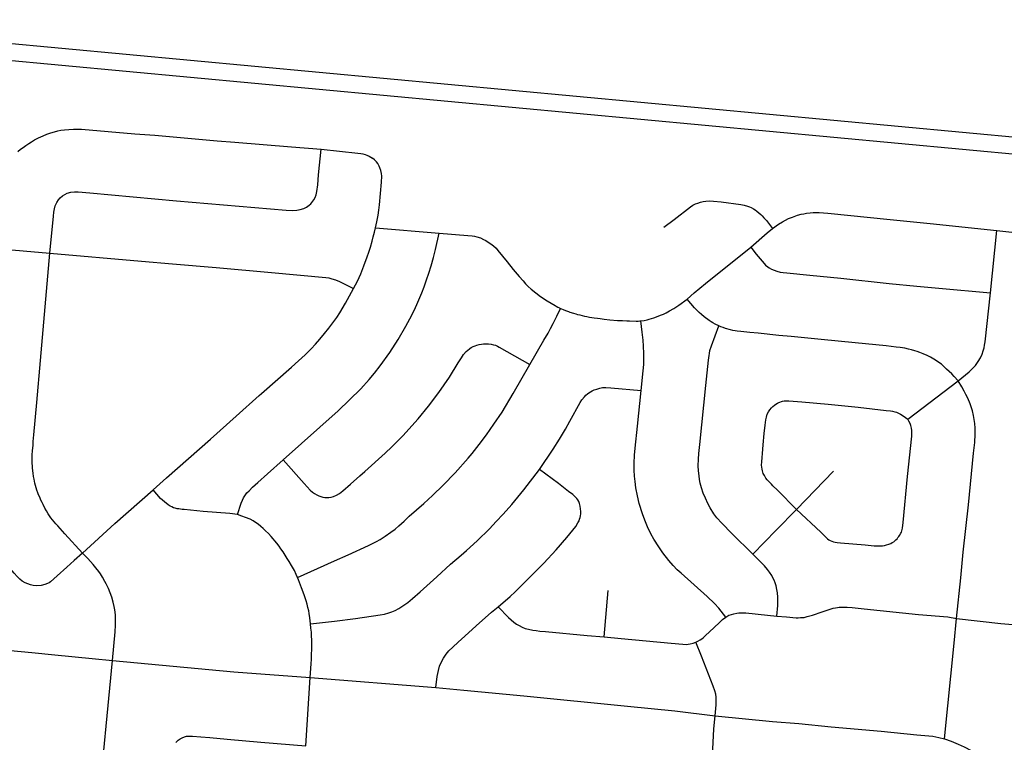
# Model space of a CAD drawing. Extents: x 1410746 to 1533160, y 578873 to 704954.
# Tile 222 of 227: x 1511736 to 1515934, y 682010 to 685091. Entities that reach past the tile are written whole.
import ezdxf

# ---------------------------------------------------------------- set-up
doc = ezdxf.new("R2010")
doc.units = 0
doc.header["$MEASUREMENT"] = 0
doc.layers.add('MC_STREETS', color=254, linetype='CONTINUOUS')

msp = doc.modelspace()

# ---------------------------------------------------------------- linework, layer by layer
at = {"layer": 'MC_STREETS'}
for p, q in [((1510619.84945, 685091.174675), (1517169.07515, 684480.406425)), ((1511002.7396, 684981.8001), (1517724.591875, 684356.442675)), ((1513252.963625, 684204.150475), (1513524.87515, 684181.415625)), ((1515875.17, 683925.83445), (1515901.548225, 684192.41395)), ((1515901.548225, 684192.41395), (1516173.8797, 684161.684375)), ((1515522.210725, 683388.202975), (1515737.663725, 683551.9428)), ((1515047.58635, 683002.855325), (1515206.330125, 683166.04625)), ((1514228.429525, 682459.3787), (1514245.4951, 682656.8642)), ((1512955.82445, 681995.482), (1512974.543125, 682286.343625)), ((1512974.543125, 682286.343625), (1513510.2912, 682243.100275))]:
    msp.add_line(p, q, dxfattribs=at)
for points in [[(1511727.649425, 684528.8877), (1511739.052625, 684538.5189), (1511750.42955, 684546.693425), (1511761.79995, 684554.503775), (1511775.15425, 684563.371225), (1511786.23755, 684570.822325), (1511799.565625, 684578.233075), (1511815.733225, 684587.41415), (1511835.262075, 684596.170375), (1511851.383425, 684602.801925), (1511868.3273, 684608.32585), (1511884.70325, 684613.4958), (1511899.088375, 684617.24415), (1511911.76355, 684619.566), (1511927.251375, 684622.201825), (1511944.958375, 684623.339925), (1511964.9042, 684624.073525), (1512000.004525, 684624.53415), (1512226.204525, 684604.794375), (1512312.271275, 684598.14445), (1512577.4289, 684574.792125), (1512653.67315, 684568.320025), (1512894.7616, 684549.0471), (1513020.908975, 684538.764325)], [(1511864.432625, 684096.153), (1511880.1711, 684252.89415), (1511881.8827, 684269.98665), (1511884.3837, 684284.150325), (1511887.433225, 684297.5755), (1511893.589375, 684312.037725), (1511901.3702, 684323.191575), (1511909.111975, 684332.160075), (1511918.81145, 684340.729275), (1511928.171325, 684346.025525), (1511938.653925, 684351.301775), (1511954.1749, 684355.758125), (1511969.930425, 684357.66035), (1511985.366425, 684357.382125), (1512035.26955, 684353.568825), (1512404.38035, 684318.86975), (1512871.66715, 684279.496475), (1512898.59655, 684278.28355), (1512917.413125, 684278.67395), (1512931.7789, 684281.33045), (1512946.745075, 684286.1618), (1512958.3694, 684292.510875), (1512969.7329, 684299.957375), (1512976.867075, 684306.38715), (1512985.482875, 684317.162075), (1512990.371975, 684323.631875), (1512995.313225, 684333.015725), (1512999.71905, 684343.866075), (1513003.348975, 684358.373925), (1513006.6659, 684386.731825), (1513010.258075, 684430.38625), (1513020.908975, 684538.764325)], [(1513020.908975, 684538.764325), (1513177.5422, 684522.1049), (1513190.7131, 684520.7755), (1513198.825625, 684519.1725), (1513208.60905, 684516.810625), (1513216.695325, 684513.750925), (1513225.6041, 684509.583275), (1513233.38395, 684505.071475), (1513240.315025, 684500.2106)], [(1513252.963625, 684204.150475), (1513258.46035, 684228.82595), (1513263.741825, 684257.14875), (1513267.214925, 684278.58145), (1513269.885525, 684302.2146), (1513278.628925, 684398.239675), (1513279.9288, 684423.719275), (1513278.741475, 684435.7632), (1513275.870075, 684447.83765), (1513271.856625, 684458.8396), (1513268.63945, 684467.276925), (1513262.3678, 684477.59055), (1513257.16605, 684484.97045), (1513253.589625, 684489.0423), (1513248.6231, 684493.86775), (1513240.315025, 684500.2106)], [(1514483.037625, 684206.202), (1514525.913175, 684239.243275), (1514595.6706, 684293.7356), (1514606.1722, 684300.10535), (1514617.2155, 684305.3724), (1514627.3969, 684309.562025), (1514639.256125, 684313.35695), (1514649.3985, 684315.36155), (1514661.231475, 684317.6998), (1514674.99655, 684318.182075), (1514694.64185, 684317.83005), (1514727.41935, 684313.96425), (1514811.16425, 684302.992475), (1514824.58975, 684300.2018), (1514839.1117, 684295.9341), (1514847.198625, 684292.874725), (1514854.443375, 684289.830425), (1514864.17465, 684284.555825), (1514871.4066, 684280.7832), (1514878.886225, 684275.184475), (1514887.7366, 684267.739275), (1514895.477725, 684261.0431), (1514901.828125, 684255.100175), (1514909.262475, 684246.9519), (1514920.2733, 684234.732125), (1514946.329, 684200.383425)], [(1514946.329, 684200.383425), (1514971.378175, 684219.6088), (1514988.686875, 684229.86435), (1515000.878775, 684236.5684), (1515014.473875, 684243.2472), (1515030.868875, 684249.51195), (1515052.90295, 684257.132675), (1515067.862225, 684261.60115), (1515079.414375, 684263.944975), (1515090.392375, 684265.569975), (1515105.8674, 684267.4791), (1515119.645275, 684268.69005), (1515131.719725, 684268.83835), (1515145.197375, 684268.961375), (1515181.6366, 684265.759275), (1515447.596375, 684239.872525), (1515617.97825, 684222.6183), (1515901.548225, 684192.41395)], [(1512858.69505, 683214.4402), (1513094.08305, 683424.0687), (1513142.3523, 683469.835025), (1513190.0927, 683517.4327), (1513225.888225, 683556.5012), (1513249.125375, 683584.136625), (1513273.5571, 683615.758625), (1513314.15675, 683672.228325), (1513349.39125, 683726.9733), (1513383.00045, 683785.026), (1513399.27305, 683815.70145), (1513417.3278, 683851.809975), (1513428.724425, 683876.74365), (1513441.89665, 683906.746225), (1513450.682725, 683926.9906), (1513459.827725, 683951.6008), (1513471.0485, 683982.3668), (1513479.964825, 684009.895625), (1513490.08915, 684042.139), (1513499.972, 684076.572325), (1513509.3063, 684111.7445), (1513524.87515, 684181.415625)], [(1513159.02485, 683944.61655), (1513176.7269, 683976.72345), (1513190.19965, 684007.8136), (1513203.4378, 684041.4579), (1513217.6156, 684080.55035), (1513224.424, 684100.1018), (1513230.9909, 684121.843225), (1513238.178225, 684146.8527), (1513243.556825, 684164.972425), (1513248.413775, 684185.287325), (1513252.963625, 684204.150475)], [(1513524.87515, 684181.415625), (1513646.246975, 684170.85725), (1513664.463125, 684169.073125), (1513674.546775, 684167.799175), (1513684.617625, 684165.79655), (1513701.084775, 684160.400575), (1513714.170725, 684154.3366), (1513723.62805, 684149.43045), (1513733.901, 684143.05285), (1513745.27695, 684135.56205), (1513756.626675, 684126.61455), (1513766.834325, 684116.59455), (1513774.7969, 684106.614925), (1513814.080625, 684058.54775), (1513840.441775, 684025.64985), (1513866.01325, 683995.680425), (1513881.964675, 683977.178175), (1513892.694625, 683964.962975), (1513904.28615, 683953.8252), (1513917.2743, 683942.298), (1513956.023575, 683911.364), (1513985.43985, 683892.255775), (1514018.77215, 683872.34865), (1514023.217, 683869.71875), (1514029.887275, 683865.95595), (1514037.125775, 683862.547175), (1514042.131675, 683859.907075)], [(1514853.40235, 684121.895075), (1514922.9767, 684181.856575), (1514946.329, 684200.383425)], [(1511593.3636, 684118.890825), (1511635.1414, 684115.951525), (1511864.432625, 684096.153)], [(1514582.163725, 683900.14125), (1514611.5541, 683926.574925), (1514659.70195, 683965.788425), (1514853.40235, 684121.895075)], [(1514853.40235, 684121.895075), (1514876.716625, 684091.23865), (1514901.1667, 684061.290525), (1514909.69095, 684051.301375), (1514916.302825, 684044.260725), (1514925.4534, 684037.90345), (1514931.54295, 684033.0583), (1514941.82935, 684027.409375), (1514952.135425, 684022.85295), (1514964.686575, 684018.2565), (1514977.825, 684015.106575), (1514991.544475, 684013.03965), (1515006.39975, 684011.680725), (1515104.772275, 684002.26965), (1515236.7579, 683988.6145), (1515443.83555, 683966.695575), (1515561.534475, 683954.754975), (1515655.4234, 683945.79045), (1515875.17, 683925.83445)], [(1512003.6561, 682816.681475), (1511928.490875, 682898.9159), (1511897.9342, 682932.620225), (1511890.50705, 682941.133325), (1511882.25115, 682950.3902), (1511868.80695, 682967.755975), (1511857.3142, 682984.35765), (1511849.6787, 682996.882225), (1511842.598025, 683009.0328), (1511835.28275, 683023.7375), (1511831.5042, 683032.184975), (1511826.349025, 683042.11475), (1511821.23945, 683054.59405), (1511816.377925, 683065.246925), (1511813.154175, 683073.3204), (1511809.147625, 683084.686525), (1511805.970125, 683095.3092), (1511800.978675, 683114.344275), (1511797.077425, 683131.5378), (1511795.055125, 683143.961325), (1511793.6073, 683157.10305), (1511790.920625, 683179.375625), (1511790.26215, 683189.58855), (1511789.3104, 683199.078025), (1511788.972125, 683211.471375), (1511788.87535, 683221.6741), (1511789.385525, 683234.416525), (1511790.595175, 683254.79675), (1511792.6598, 683275.890525), (1511793.81695, 683293.35735), (1511796.293325, 683321.730325), (1511809.439275, 683459.208725), (1511824.7434, 683638.54565), (1511864.432625, 684096.153)], [(1511864.432625, 684096.153), (1512255.4512, 684061.78595), (1512388.029325, 684049.92705), (1512573.318325, 684034.205625), (1512809.3205, 684012.83755), (1513040.845625, 683992.280825), (1513054.277675, 683989.853675), (1513067.4161, 683986.70275), (1513081.9315, 683982.070225), (1513099.76905, 683974.82745), (1513159.02485, 683944.61655)], [(1512304.4219, 683085.967675), (1512361.211475, 683137.044025), (1512549.776725, 683303.0624), (1512658.784375, 683400.9267), (1512757.504, 683488.7756), (1512766.916375, 683496.9859), (1512894.4463, 683610.18415), (1512924.40655, 683636.96985), (1512952.649925, 683661.965225), (1512979.2355, 683688.44745), (1512997.55765, 683708.156075), (1513015.612075, 683728.59795), (1513035.9772, 683752.641875), (1513053.79015, 683775.274375), (1513070.480725, 683797.9269), (1513088.0391, 683822.021325), (1513101.028575, 683841.82575), (1513125.617425, 683882.188525), (1513159.02485, 683944.61655)], [(1514384.537475, 683807.135525), (1514398.6093, 683809.06925), (1514411.57845, 683812.115825), (1514420.037075, 683814.150275), (1514429.63155, 683816.89305), (1514439.513425, 683819.99475), (1514451.379225, 683824.1542), (1514468.342425, 683830.7723), (1514480.78925, 683836.0144), (1514491.825975, 683840.9173), (1514506.5766, 683849.3966), (1514524.727825, 683859.637075), (1514546.605725, 683874.182325), (1514582.163725, 683900.14125)], [(1514716.547, 683785.158225), (1514701.80915, 683793.0729), (1514690.687125, 683799.1011), (1514684.297375, 683802.858975), (1514675.427325, 683809.211325), (1514654.37125, 683824.8901), (1514643.301725, 683833.832), (1514633.354575, 683842.7539), (1514613.787025, 683863.1423), (1514582.163725, 683900.14125)], [(1515737.663725, 683551.9428), (1515784.0875, 683589.0031), (1515800.371275, 683604.742575), (1515810.7026, 683617.309475), (1515822.228175, 683633.862575), (1515832.043775, 683648.988875), (1515840.201575, 683665.602025), (1515844.36495, 683678.643325), (1515847.6799, 683691.335575), (1515849.578525, 683703.324375), (1515852.08375, 683717.852575), (1515875.17, 683925.83445)], [(1513910.37635, 683620.3577), (1513970.9215, 683724.561875), (1513988.597, 683755.212725), (1513999.340425, 683775.05785), (1514010.671425, 683796.3498), (1514026.375475, 683826.671575), (1514042.131675, 683859.907075)], [(1514042.131675, 683859.907075), (1514046.5959, 683858.369675), (1514052.443975, 683855.7145), (1514056.340625, 683853.8231), (1514067.22085, 683849.98485), (1514075.5883, 683846.920225), (1514082.0043, 683844.61905), (1514097.629275, 683839.238475), (1514107.125975, 683836.5177), (1514114.951725, 683834.55575), (1514123.6128, 683832.21455), (1514134.512725, 683829.468825), (1514144.022225, 683827.4767), (1514153.53205, 683825.484575), (1514165.280375, 683823.087925), (1514184.8804, 683820.18635), (1514198.893825, 683818.8422), (1514210.929225, 683816.8048), (1514228.016475, 683814.67685), (1514252.675225, 683812.0489), (1514284.911375, 683809.285125), (1514305.6669, 683808.18475), (1514324.7384, 683807.1142), (1514335.67735, 683806.55385), (1514364.023425, 683806.04565), (1514373.010925, 683806.24905), (1514379.472525, 683806.497725), (1514384.537475, 683807.135525)], [(1514385.947925, 683509.8205), (1514394.47185, 683593.8269), (1514396.65195, 683621.476775), (1514397.5591, 683640.769725), (1514397.75465, 683667.36185), (1514395.509575, 683698.734175), (1514393.733975, 683724.997575), (1514389.56995, 683758.9542), (1514384.537475, 683807.135525)], [(1514861.39905, 682812.002025), (1514772.0213, 682900.675725), (1514729.000375, 682944.071975), (1514708.08735, 682967.7632), (1514695.4637, 682984.0194), (1514679.64155, 683009.80575), (1514670.13795, 683027.8277), (1514659.596325, 683050.604575), (1514650.719375, 683072.258725), (1514643.258425, 683094.616275), (1514637.442825, 683114.7583), (1514634.355225, 683130.479725), (1514632.383775, 683145.81665), (1514629.974975, 683168.08365), (1514628.66955, 683189.237825), (1514629.726625, 683216.9077), (1514631.84735, 683241.279375), (1514635.63935, 683280.558825), (1514661.1826, 683531.12165), (1514672.38795, 683639.489875), (1514674.978825, 683658.752625), (1514676.55165, 683668.19715), (1514679.012275, 683680.1758), (1514684.98405, 683700.106875), (1514716.547, 683785.158225)], [(1515737.663725, 683551.9428), (1515720.8688, 683570.45885), (1515709.83765, 683581.585775), (1515688.01715, 683601.6494), (1515676.424675, 683612.786175), (1515665.635325, 683621.72285), (1515655.387625, 683629.556825), (1515645.126825, 683636.662125), (1515634.02415, 683643.78285), (1515619.573075, 683652.056125), (1515605.663975, 683659.227025), (1515588.386775, 683666.458), (1515573.335625, 683672.556075), (1515562.735575, 683676.38875), (1515552.1293, 683679.85725), (1515538.16805, 683684.11445), (1515525.30325, 683686.894625), (1515510.199925, 683690.079), (1515490.038225, 683692.98975), (1515472.395875, 683695.491075), (1515430.081975, 683699.891), (1515298.087825, 683713.180675), (1515153.764625, 683727.78465), (1515025.9742, 683740.63665), (1514973.276125, 683745.222925), (1514885.280575, 683754.084125), (1514848.8538, 683758.015225), (1514810.73675, 683761.612), (1514795.320125, 683762.9811), (1514786.645925, 683764.593625), (1514776.849025, 683766.2265), (1514765.949125, 683768.9719), (1514745.278225, 683774.80685), (1514735.2333, 683778.2655), (1514724.907875, 683781.729425), (1514716.547, 683785.158225)], [(1512858.69505, 683214.4402), (1512948.684375, 683113.36165), (1512974.288675, 683085.212425), (1512983.967775, 683077.023475), (1512992.550425, 683070.311225), (1513002.275475, 683064.6718), (1513011.465425, 683060.4989), (1513019.55235, 683057.438875), (1513027.92635, 683054.738075), (1513037.45585, 683053.83815), (1513045.588725, 683053.32765), (1513053.466975, 683054.2791), (1513064.4453, 683055.90345), (1513074.32095, 683058.640625), (1513086.207075, 683063.89195), (1513099.248375, 683070.9441), (1513113.771975, 683082.341375), (1513146.284375, 683110.53915), (1513186.512325, 683146.24905), (1513206.786225, 683165.1939), (1513294.382175, 683243.40765), (1513322.09045, 683269.8702), (1513369.817725, 683316.73985), (1513434.8491, 683389.165575), (1513479.3454, 683443.7442), (1513522.50345, 683501.99015), (1513568.0178, 683566.387325), (1513605.634525, 683628.74055), (1513619.204375, 683649.627975), (1513628.721075, 683663.665675), (1513639.627875, 683676.9501), (1513646.468425, 683682.65645), (1513653.863425, 683687.9888), (1513655.854225, 683689.410375), (1513661.5327, 683692.9517), (1513669.1954, 683697.55045), (1513677.3998, 683701.0465), (1513685.59105, 683703.8139), (1513694.8922, 683705.8329), (1513704.47355, 683707.847025), (1513713.20025, 683709.147875), (1513722.755675, 683709.70495), (1513734.536475, 683709.129175), (1513745.456075, 683707.47595), (1513756.369125, 683705.458575), (1513765.023625, 683702.752875), (1513773.104, 683699.329), (1513780.616125, 683695.550775), (1513910.37635, 683620.3577)], [(1512920.9876, 682712.7368), (1513006.195425, 682751.645525), (1513077.532225, 682784.245525), (1513136.66925, 682809.778925), (1513222.444, 682849.0423), (1513256.71855, 682865.914325), (1513272.886825, 682875.096375), (1513293.917625, 682889.291575), (1513317.8011, 682905.98575), (1513336.573375, 682919.49295), (1513352.265275, 682933.420075), (1513374.80395, 682953.417425), (1513396.7947, 682974.153275), (1513458.41205, 683028.4245), (1513496.635725, 683061.9848), (1513540.94305, 683106.001425), (1513592.997725, 683159.3514), (1513647.45465, 683221.40245), (1513664.660325, 683241.495925), (1513695.390575, 683279.927275), (1513725.885575, 683320.913075), (1513758.1562, 683366.967775), (1513792.476325, 683417.72195), (1513839.654725, 683496.662725), (1513910.37635, 683620.3577)], [(1515730.7884, 682538.513075), (1515748.48685, 682711.979925), (1515758.3041, 682821.46625), (1515780.71285, 683022.9022), (1515803.1662, 683242.553325), (1515808.489675, 683289.09195), (1515810.50445, 683323.3025), (1515809.8568, 683349.90975), (1515807.96935, 683369.98155), (1515805.449, 683386.05665), (1515802.3998, 683403.9631), (1515797.979875, 683423.7157), (1515792.65935, 683440.205175), (1515788.409675, 683453.76125), (1515778.448075, 683477.62045), (1515770.30145, 683493.0676), (1515762.983875, 683507.7713), (1515753.19255, 683525.433675), (1515737.663725, 683551.9428)], [(1513952.886125, 683172.932075), (1514010.605825, 683260.427975), (1514036.903675, 683302.218225), (1514062.666075, 683345.475375), (1514080.948525, 683378.6656), (1514125.9071, 683459.104075), (1514133.413325, 683470.627675), (1514143.471375, 683483.56335), (1514150.337825, 683490.726725), (1514157.4523, 683496.063975), (1514163.137325, 683499.969475), (1514176.7656, 683508.469125), (1514185.8184, 683512.314275), (1514196.84265, 683516.4888), (1514209.544075, 683520.26865), (1514221.370825, 683522.2424), (1514235.69755, 683522.7145), (1514256.733925, 683521.60855), (1514385.947925, 683509.8205)], [(1514746.82645, 682544.08785), (1514716.892125, 682581.4208), (1514699.000775, 682601.414525), (1514667.806925, 682631.119175), (1514555.60375, 682730.767925), (1514539.866575, 682745.6229), (1514522.791475, 682764.144825), (1514504.3522, 682784.8774), (1514478.269575, 682817.769725), (1514460.46975, 682842.862525), (1514439.439275, 682875.6643), (1514426.65255, 682898.4815), (1514412.325475, 682929.341675), (1514401.314025, 682957.227775), (1514391.419025, 682984.729375), (1514377.3203, 683028.3369), (1514369.77505, 683061.62555), (1514363.6458, 683095.6176), (1514359.912525, 683122.280275), (1514357.516875, 683145.275625), (1514355.9962, 683170.0771), (1514356.244225, 683199.58295), (1514357.4319, 683234.53695), (1514360.486675, 683263.9926), (1514369.461075, 683357.463525), (1514385.947925, 683509.8205)], [(1515047.58635, 683002.855325), (1514967.627525, 683084.4375), (1514947.197125, 683103.74815), (1514940.8592, 683110.4194), (1514935.3438, 683115.98305), (1514928.45765, 683123.3928), (1514922.674525, 683129.6897), (1514917.739825, 683136.336025), (1514914.188975, 683141.864225), (1514911.192925, 683147.018425), (1514908.484275, 683152.53185), (1514906.584675, 683156.209), (1514904.4436, 683162.076775), (1514902.5768, 683167.575125), (1514901.023325, 683174.889425), (1514900.318275, 683182.5528), (1514899.371425, 683192.40645), (1514899.6257, 683206.610475), (1514904.5197, 683260.44305), (1514906.242475, 683278.264225), (1514910.20965, 683327.3773), (1514913.91635, 683361.92185), (1514915.528225, 683373.551425), (1514917.4078, 683384.4474), (1514919.8681, 683396.42605), (1514923.464225, 683409.11335), (1514928.424525, 683419.589725), (1514934.1942, 683428.23045), (1514941.35395, 683436.117575), (1514947.34575, 683441.475175), (1514953.9051, 683447.186775), (1514959.8772, 683451.45185), (1514966.410675, 683455.706775), (1514972.076, 683458.520075), (1514977.45395, 683460.97415), (1514983.94835, 683463.044025), (1514989.019875, 683464.046), (1514994.939475, 683465.397375), (1515001.407975, 683466.01055), (1515008.437475, 683466.61325), (1515016.015225, 683466.47775), (1515070.9659, 683462.215625), (1515182.511925, 683451.47615), (1515310.303675, 683438.625125), (1515431.059675, 683424.807875), (1515449.2765, 683423.02475), (1515457.951025, 683421.41255), (1515467.1869, 683419.78985), (1515474.44475, 683417.474225), (1515482.52545, 683414.051025), (1515491.9831, 683409.145525), (1515502.80525, 683402.03005), (1515522.210725, 683388.202975)], [(1515047.58635, 683002.855325), (1515151.128475, 682905.549725), (1515175.423375, 682882.526825), (1515180.677625, 682878.06095), (1515185.657925, 682873.9645), (1515191.486975, 682870.2168), (1515198.451525, 682867.177775), (1515205.990225, 682864.8569), (1515212.981025, 682863.27455), (1515221.662125, 682862.0262), (1515235.114525, 682860.692875), (1515341.363, 682851.870375), (1515378.639825, 682848.28935), (1515397.4377, 682847.5889), (1515414.290675, 682848.016375), (1515423.2982, 682849.31265), (1515431.763725, 682851.7116), (1515441.3651, 682854.818875), (1515449.5629, 682857.9514), (1515456.364075, 682861.47305), (1515462.6039, 682865.00455), (1515467.446725, 682868.9258), (1515472.02185, 682873.579975), (1515476.59075, 682877.870325), (1515480.61765, 682883.263375), (1515483.77675, 682887.214475), (1515487.229175, 682891.888675), (1515493.024775, 682901.986425), (1515495.0743, 682906.6859), (1515496.8558, 682912.11895), (1515498.0697, 682917.197675), (1515499.28985, 682922.6409), (1515502.81345, 682946.98765), (1515521.478125, 683143.0253), (1515539.445275, 683315.75855), (1515540.228075, 683328.1319), (1515539.5811, 683339.07315), (1515538.086025, 683349.665325), (1515535.481375, 683361.00585), (1515532.550275, 683369.8021), (1515527.661175, 683378.9976), (1515522.210725, 683388.202975)], [(1512664.428725, 682981.121775), (1512680.756125, 683030.376575), (1512685.469675, 683042.678725), (1512690.14355, 683052.795825), (1512698.2249, 683065.0376), (1512704.276075, 683073.67275), (1512713.701575, 683082.6114), (1512728.56475, 683097.2813), (1512751.684775, 683118.36065), (1512791.919925, 683154.434075), (1512858.69505, 683214.4402)], [(1512975.825075, 682514.6509), (1513077.6697, 682526.3005), (1513168.287625, 682538.1525), (1513273.55905, 682553.02025), (1513291.874325, 682556.69905), (1513309.941875, 682562.20365), (1513322.9379, 682566.706575), (1513336.79515, 682572.286625), (1513352.101875, 682580.391275), (1513369.9867, 682591.36435), (1513390.75665, 682606.6573), (1513410.717575, 682623.786525), (1513442.9498, 682651.98955), (1513514.8486, 682715.912975), (1513573.35965, 682769.147125), (1513618.14335, 682808.419025), (1513640.39495, 682828.057425), (1513685.75935, 682868.412025), (1513738.349475, 682920.295775), (1513768.1204, 682952.18645), (1513797.597375, 682983.353725), (1513834.273825, 683024.593125), (1513885.91085, 683085.9667), (1513952.886125, 683172.932075)], [(1513775.62565, 682588.0904), (1513827.23675, 682632.340975), (1513847.8043, 682652.0099), (1513918.1096, 682721.06355), (1513970.445125, 682774.40925), (1514022.8325, 682830.668975), (1514068.4118, 682883.043225), (1514106.60235, 682930.4493), (1514115.570825, 682945.22585), (1514120.78605, 682954.240575), (1514123.162025, 682961.484325), (1514125.81195, 682968.359), (1514127.352625, 682975.98235), (1514128.0508, 682983.620775), (1514127.96615, 682994.55185), (1514127.045875, 683005.862525), (1514124.996325, 683016.82905), (1514122.39235, 683028.1699), (1514119.73585, 683036.59705), (1514116.2178, 683043.94645), (1514111.276875, 683050.228575), (1514103.56855, 683058.746275), (1514094.1565, 683066.20165), (1514076.429175, 683079.635025), (1514033.2334, 683113.198925), (1513952.886125, 683172.932075)], [(1512003.6561, 682816.681475), (1512140.97175, 682942.81575), (1512304.4219, 683085.967675)], [(1512664.428725, 682981.121775), (1512631.943875, 682985.713625), (1512518.11175, 682994.319575), (1512437.685725, 683002.68865), (1512428.149675, 683003.22475), (1512421.987925, 683004.0643), (1512414.142475, 683004.93405), (1512407.426275, 683006.14795), (1512398.75175, 683007.761475), (1512391.21995, 683010.447175), (1512383.98145, 683013.856275), (1512377.03035, 683017.62465), (1512369.531025, 683022.131525), (1512352.927375, 683035.5462), (1512336.062575, 683050.058625), (1512304.4219, 683085.967675)], [(1512920.9876, 682712.7368), (1512915.329475, 682725.9543), (1512907.484675, 682742.490025), (1512895.5083, 682763.4716), (1512885.150725, 682780.781275), (1512876.97325, 682794.408225), (1512868.227525, 682807.681175), (1512859.214425, 682821.6877), (1512849.9008, 682834.606625), (1512841.6905, 682846.412725), (1512832.6446, 682858.59805), (1512808.450075, 682887.0862), (1512796.603975, 682899.686225), (1512784.1903, 682911.932275), (1512773.695225, 682921.59335), (1512763.461325, 682930.156975), (1512752.11785, 682939.46895), (1512741.583425, 682946.945), (1512730.761925, 682954.061775), (1512718.81115, 682960.8344), (1512699.302325, 682968.83635), (1512683.40275, 682974.587), (1512664.428725, 682981.121775)], [(1514861.39905, 682812.002025), (1514961.7837, 682914.766575), (1515047.58635, 683002.855325)], [(1512003.6561, 682816.681475), (1511967.72145, 682785.63265), (1511936.597175, 682756.6829), (1511895.492275, 682719.1692), (1511866.9792, 682694.90875), (1511861.00645, 682690.644325), (1511854.4789, 682686.75425), (1511843.741375, 682682.940275), (1511827.102975, 682678.8681), (1511809.394675, 682677.729975), (1511793.9777, 682679.100725), (1511781.67425, 682681.8727), (1511770.239225, 682686.086275), (1511758.52995, 682690.66925), (1511746.866575, 682697.8018), (1511736.632675, 682706.36575), (1511725.0415, 682717.5045), (1511712.647825, 682730.8434), (1511686.5163, 682760.82495), (1511659.03375, 682793.745175), (1511632.452425, 682829.9285)], [(1512131.735325, 682358.947025), (1512143.056125, 682481.377325), (1512144.955675, 682509.1962), (1512144.79425, 682531.42285), (1512143.93935, 682554.24315), (1512141.645325, 682574.8342), (1512139.101025, 682589.45325), (1512134.383525, 682608.1189), (1512128.56955, 682628.26125), (1512121.626325, 682648.0601), (1512114.3629, 682665.6785), (1512104.9003, 682685.8868), (1512098.628675, 682696.20075), (1512088.565375, 682714.234175), (1512080.3879, 682727.86145), (1512073.5549, 682738.185575), (1512061.1937, 682753.34565), (1512048.55855, 682768.874825), (1512025.983475, 682793.691375), (1512003.6561, 682816.681475)], [(1514964.775825, 682548.5662), (1514968.37785, 682592.9493), (1514968.97135, 682610.4263), (1514968.74235, 682629.01125), (1514967.103575, 682647.256625), (1514964.55765, 682661.87535), (1514961.18265, 682677.2372), (1514956.63935, 682690.06985), (1514952.33785, 682700.71255), (1514947.74895, 682710.995675), (1514942.605275, 682721.653125), (1514933.59085, 682735.658675), (1514924.524275, 682746.75085), (1514911.319575, 682761.924375), (1514890.934775, 682783.78455), (1514861.39905, 682812.002025)], [(1512975.825075, 682514.6509), (1512972.641025, 682540.575075), (1512970.168275, 682559.200375), (1512968.12595, 682570.53105), (1512964.73915, 682585.164875), (1512961.051825, 682598.71145), (1512957.0971, 682612.99095), (1512952.835625, 682625.819), (1512948.2933, 682638.6523), (1512937.87765, 682668.34975), (1512925.02105, 682702.827375), (1512920.9876, 682712.7368)], [(1513510.2912, 682243.100275), (1513515.9257, 682291.09), (1513521.441775, 682316.858), (1513526.540175, 682334.982975), (1513534.451925, 682353.42125), (1513542.5851, 682368.57705), (1513554.41315, 682386.216775), (1513565.320625, 682399.500875), (1513582.180825, 682415.9572), (1513605.013775, 682436.6783), (1513633.831975, 682462.392475), (1513681.501475, 682505.9846), (1513747.12735, 682564.556325), (1513775.62565, 682588.0904)], [(1513775.62565, 682588.0904), (1513819.715775, 682541.7588), (1513842.116975, 682522.776225), (1513854.3161, 682514.17815), (1513865.425325, 682507.42095), (1513878.225175, 682500.997725), (1513891.325225, 682495.6621), (1513905.29335, 682491.7684), (1513923.4846, 682488.5276), (1513938.607925, 682486.43475), (1513954.012425, 682484.336675), (1513977.2883, 682482.826175), (1514154.991675, 682466.159875), (1514228.429525, 682459.3787)], [(1514964.775825, 682548.5662), (1515005.414525, 682544.559975), (1515046.907875, 682541.267325), (1515055.6152, 682541.476), (1515065.72575, 682541.6594), (1515074.1588, 682542.23715), (1515080.059375, 682542.496), (1515085.131225, 682543.497975), (1515093.8776, 682545.892), (1515116.74205, 682552.769275), (1515156.844675, 682565.896225), (1515204.2901, 682581.44245), (1515214.159175, 682583.816125), (1515222.892425, 682585.481475), (1515229.922275, 682586.0845), (1515240.6073, 682586.9864), (1515249.02755, 682586.8358), (1515263.889725, 682585.841375), (1515285.481875, 682584.36205), (1515336.75965, 682578.709175), (1515567.6926, 682555.636075), (1515693.276325, 682544.648225), (1515730.7884, 682538.513075)], [(1514618.849025, 682437.08185), (1514627.62165, 682440.93255), (1514637.54945, 682446.5838), (1514644.663925, 682451.921375), (1514651.4979, 682457.263875), (1514662.05235, 682466.547325), (1514676.052975, 682480.1408), (1514720.01975, 682520.8868), (1514732.871425, 682533.0436), (1514746.82645, 682544.08785)], [(1514746.82645, 682544.08785), (1514760.15485, 682551.50025), (1514771.1791, 682555.674775), (1514780.774225, 682558.41755), (1514793.175775, 682561.110125), (1514802.17675, 682562.0419), (1514808.919175, 682562.28565), (1514817.06515, 682562.50415), (1514832.489025, 682561.49925), (1514924.13745, 682552.572425), (1514964.775825, 682548.5662)], [(1512974.543125, 682286.343625), (1512978.113775, 682345.1985), (1512979.85755, 682364.11185), (1512980.517975, 682385.2309), (1512981.158725, 682405.257425), (1512981.623625, 682431.115975), (1512980.808325, 682448.254075), (1512980.48945, 682461.739925), (1512979.6807, 682479.24185), (1512977.74305, 682496.4003), (1512975.825075, 682514.6509)], [(1515679.774075, 682024.633525), (1515719.91375, 682432.6888), (1515730.7884, 682538.513075)], [(1515730.7884, 682538.513075), (1515918.78605, 682516.574475), (1515987.739975, 682510.242775)], [(1511436.4817, 682425.052325), (1511787.97705, 682392.84865), (1511885.793475, 682383.4353), (1512044.410925, 682367.09805), (1512131.735325, 682358.947025)], [(1514228.429525, 682459.3787), (1514300.744675, 682452.617575), (1514514.0415, 682432.4014), (1514563.374075, 682427.8745), (1514578.530525, 682427.60285), (1514586.395675, 682427.826275), (1514594.5679, 682429.5018), (1514607.263075, 682432.917475), (1514618.849025, 682437.08185)], [(1514701.6717, 682123.372175), (1514705.5936, 682169.935725), (1514705.9394, 682189.238825), (1514705.612625, 682202.3602), (1514704.156925, 682215.137725), (1514699.37215, 682230.160675), (1514692.69435, 682249.22525), (1514642.491375, 682377.63805), (1514618.849025, 682437.08185)], [(1512080.1205, 681450.176), (1512072.670725, 681504.23035), (1512066.695325, 681546.5997), (1512065.248475, 681575.407375), (1512063.9542, 681628.258), (1512069.896125, 681724.33295), (1512131.735325, 682358.947025)], [(1512131.735325, 682358.947025), (1512649.4749, 682310.719125), (1512974.543125, 682286.343625)], [(1513510.2912, 682243.100275), (1513629.694175, 682231.84865), (1513885.876725, 682207.5787), (1514328.1462, 682164.30975), (1514529.363625, 682143.58145), (1514701.6717, 682123.372175)], [(1514683.908925, 681836.966575), (1514696.189425, 682068.093075), (1514701.6717, 682123.372175)], [(1514701.6717, 682123.372175), (1514945.78045, 682098.964725), (1515057.35865, 682089.681625), (1515196.384275, 682076.62915), (1515408.575125, 682057.168875), (1515561.041025, 682042.0567), (1515629.99595, 682035.72405), (1515654.6173, 682030.91205), (1515679.774075, 682024.633525)], [(1512401.007325, 682009.832375), (1512412.1241, 682019.104975), (1512420.64935, 682024.780825), (1512428.8675, 682029.004575), (1512437.92785, 682033.21355), (1512447.51675, 682035.591175), (1512457.634175, 682036.13775), (1512472.7972, 682036.2293), (1512508.40345, 682033.40285), (1512547.091025, 682030.156475), (1512620.522975, 682023.006225), (1512763.771375, 682010.5932), (1512955.82445, 681995.482)], [(1515679.774075, 682024.633525), (1515707.404925, 682015.396), (1515736.654525, 682002.48625), (1515762.28145, 681991.0988), (1515793.43755, 681974.8764), (1515843.307525, 681953.218975)]]:
    msp.add_lwpolyline(points, dxfattribs=at)

doc.saveas('drawing.dxf')
